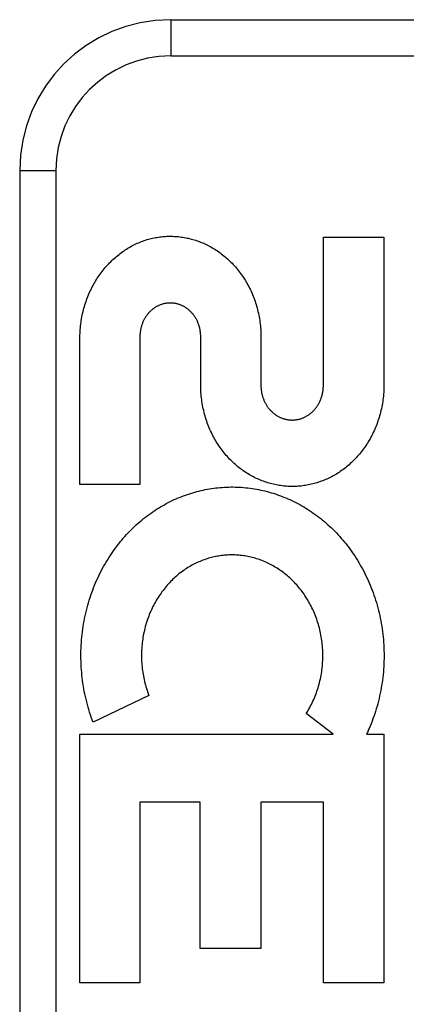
# Model space of a CAD drawing. Header units: inches. Extents: x 0 to 212, y 0 to 138.
# Tile 93 of 256: x 87.433 to 87.753, y 58.849 to 59.665. Entities that reach past the tile are written whole.
import ezdxf

# ---------------------------------------------------------------- set-up
doc = ezdxf.new("R2010")
doc.units = ezdxf.units.IN
doc.header["$LTSCALE"] = 11.6875
doc.header["$MEASUREMENT"] = 0
doc.linetypes.add('HIDDEN', pattern=[0.2, 0.1, -0.1])
doc.layers.add('RIGHTHAND_DOOR_ASSEMBLY', color=7, linetype='CONTINUOUS')

msp = doc.modelspace()

# ---------------------------------------------------------------- linework, layer by layer
at = {"layer": 'RIGHTHAND_DOOR_ASSEMBLY', "color": 8, "linetype": 'HIDDEN'}
for p, q in [((87.55825, 59.66467), (88.62025, 59.66467)), ((87.55825, 59.66467), (87.55825, 59.63467)), ((87.55825, 59.63467), (88.65025, 59.63467)), ((87.43325, 59.53967), (87.46325, 59.53967)), ((87.43325, 59.53967), (87.43325, 58.78967)), ((87.46325, 59.53967), (87.46325, 58.78967)), ((87.68462, 59.48444), (87.73477, 59.48444)), ((87.68462, 59.36147), (87.68462, 59.48444)), ((87.73477, 59.48444), (87.73477, 59.36216)), ((87.48312, 59.27964), (87.48312, 59.40192)), ((87.53275, 59.40192), (87.53275, 59.27964)), ((87.58311, 59.36216), (87.58311, 59.40192)), ((87.63294, 59.40192), (87.63294, 59.36174)), ((87.53275, 59.27964), (87.48312, 59.27964)), ((87.54016, 59.10503), (87.49402, 59.08281)), ((87.69267, 59.07273), (87.67048, 59.08998)), ((87.48312, 59.07273), (87.69267, 59.07273)), ((87.48312, 58.86688), (87.48312, 59.07273)), ((87.72031, 59.07273), (87.73477, 59.07273)), ((87.73477, 59.07273), (87.73477, 58.86688)), ((87.58271, 59.01666), (87.53275, 59.01666)), ((87.53275, 59.01666), (87.53275, 58.86688)), ((87.58271, 58.89534), (87.58271, 59.01666)), ((87.68462, 59.01666), (87.63287, 59.01666)), ((87.63287, 59.01666), (87.63287, 58.89534)), ((87.68462, 58.86688), (87.68462, 59.01666)), ((87.63287, 58.89534), (87.58271, 58.89534)), ((87.53275, 58.86688), (87.48312, 58.86688)), ((87.73477, 58.86688), (87.68462, 58.86688))]:
    msp.add_line(p, q, dxfattribs=at)
for points in [[(87.50857, 59.46418), (87.50952, 59.46511), (87.51048, 59.46602), (87.51145, 59.46692), (87.51244, 59.46779), (87.51344, 59.46864), (87.51445, 59.46948), (87.51547, 59.47029), (87.5165, 59.47108), (87.51754, 59.47185), (87.51858, 59.4726), (87.51963, 59.47333), (87.52069, 59.47403), (87.52176, 59.47472), (87.52283, 59.47538), (87.52392, 59.47602), (87.52501, 59.47664), (87.52611, 59.47724), (87.52722, 59.47783), (87.52833, 59.47839), (87.52946, 59.47893), (87.53059, 59.47945), (87.53173, 59.47994), (87.53287, 59.48042), (87.53401, 59.48088), (87.53516, 59.48131), (87.53631, 59.48172), (87.53746, 59.48211), (87.53861, 59.48248)], [(87.53861, 59.48248), (87.53977, 59.48281), (87.54093, 59.48312), (87.5421, 59.48342), (87.54328, 59.48369), (87.54446, 59.48394), (87.54565, 59.48417), (87.54683, 59.48438), (87.54803, 59.48457), (87.54922, 59.48474), (87.55041, 59.48488), (87.5516, 59.485), (87.55279, 59.48511), (87.55399, 59.48519), (87.55517, 59.48525), (87.55637, 59.48528), (87.55756, 59.4853), (87.55875, 59.4853), (87.55995, 59.48527), (87.56115, 59.48522), (87.56235, 59.48515), (87.56355, 59.48506), (87.56474, 59.48495), (87.56594, 59.48482), (87.56714, 59.48466), (87.56833, 59.48449), (87.56952, 59.48429), (87.5707, 59.48407), (87.57188, 59.48383), (87.57307, 59.48357), (87.57425, 59.48329), (87.57543, 59.48298), (87.57661, 59.48265), (87.57778, 59.48231), (87.57895, 59.48194), (87.58012, 59.48154), (87.58129, 59.48113), (87.58244, 59.48069), (87.5836, 59.48024), (87.58474, 59.47976), (87.58588, 59.47926), (87.58701, 59.47875), (87.58814, 59.4782), (87.58926, 59.47764), (87.59038, 59.47706), (87.59149, 59.47645), (87.5926, 59.47582), (87.5937, 59.47517), (87.59479, 59.4745), (87.59587, 59.4738), (87.59695, 59.47309), (87.59802, 59.47235), (87.59908, 59.47159), (87.60012, 59.47081), (87.60116, 59.47001), (87.60219, 59.46919), (87.6032, 59.46835), (87.60421, 59.46749), (87.6052, 59.46661), (87.60619, 59.46571), (87.60716, 59.46478), (87.60812, 59.46384), (87.60907, 59.46287), (87.61001, 59.46189), (87.61093, 59.46088), (87.61183, 59.45986), (87.61273, 59.45882), (87.6136, 59.45776), (87.61447, 59.45668), (87.61531, 59.45558), (87.61614, 59.45447), (87.61696, 59.45333), (87.61776, 59.45218), (87.61854, 59.45101), (87.61931, 59.44982), (87.62006, 59.44861), (87.62079, 59.44739), (87.62151, 59.44615), (87.6222, 59.44489), (87.62288, 59.44362), (87.62353, 59.44234), (87.62417, 59.44104), (87.62478, 59.43973), (87.62537, 59.43841), (87.62595, 59.43707), (87.6265, 59.43571), (87.62704, 59.43435), (87.62755, 59.43296), (87.62804, 59.43157), (87.62851, 59.43017), (87.62895, 59.42875), (87.62938, 59.42733), (87.62978, 59.42589), (87.63015, 59.42445), (87.63051, 59.423), (87.63084, 59.42154), (87.63114, 59.42006), (87.63143, 59.41858), (87.63169, 59.41709), (87.63192, 59.4156), (87.63214, 59.41409), (87.63232, 59.41258), (87.63249, 59.41106), (87.63262, 59.40954), (87.63274, 59.40802), (87.63282, 59.4065), (87.63289, 59.40497), (87.63292, 59.40345), (87.63294, 59.40192)], [(87.48312, 59.40192), (87.48315, 59.40344), (87.4832, 59.40496), (87.48328, 59.40648), (87.48338, 59.408), (87.4835, 59.40951), (87.48365, 59.41102), (87.48383, 59.41253), (87.48402, 59.41403), (87.48424, 59.41552), (87.48449, 59.417), (87.48475, 59.41848), (87.48504, 59.41995), (87.48536, 59.42141), (87.48569, 59.42286), (87.48605, 59.4243), (87.48643, 59.42574), (87.48683, 59.42716), (87.48725, 59.42857), (87.4877, 59.42998), (87.48816, 59.43137), (87.48865, 59.43275), (87.48916, 59.43411), (87.48969, 59.43547), (87.49024, 59.43681), (87.4908, 59.43813), (87.49139, 59.43945), (87.492, 59.44075), (87.49262, 59.44203), (87.49327, 59.4433), (87.49393, 59.44455), (87.49461, 59.44579), (87.49531, 59.44701), (87.49602, 59.44822), (87.49675, 59.4494), (87.4975, 59.45057), (87.49826, 59.45173), (87.49904, 59.45286), (87.49984, 59.45398), (87.50065, 59.45509), (87.50147, 59.45617), (87.50231, 59.45724), (87.50317, 59.45829), (87.50404, 59.45932), (87.50492, 59.46033), (87.50582, 59.46133), (87.50672, 59.4623), (87.50764, 59.46325), (87.50857, 59.46418)], [(87.58311, 59.40192), (87.5831, 59.4026), (87.58308, 59.40328), (87.58305, 59.40396), (87.583, 59.40463), (87.58293, 59.40531), (87.58285, 59.40598), (87.58276, 59.40665), (87.58265, 59.40732), (87.58253, 59.40798), (87.58239, 59.40864), (87.58224, 59.40929), (87.58208, 59.40994), (87.5819, 59.41058), (87.58171, 59.41121), (87.58151, 59.41183), (87.5813, 59.41244), (87.58107, 59.41305), (87.58083, 59.41365), (87.58059, 59.41424), (87.58032, 59.41482), (87.58005, 59.4154), (87.57977, 59.41596), (87.57947, 59.41652), (87.57916, 59.41707), (87.57885, 59.41761), (87.57852, 59.41814), (87.57818, 59.41866), (87.57784, 59.41917), (87.57748, 59.41967), (87.57711, 59.42015), (87.57674, 59.42063), (87.57636, 59.42109), (87.57597, 59.42155), (87.57558, 59.42199), (87.57517, 59.42242), (87.57476, 59.42284), (87.57434, 59.42325), (87.57391, 59.42365), (87.57347, 59.42403), (87.57303, 59.42441), (87.57258, 59.42478), (87.57212, 59.42513), (87.57166, 59.42547), (87.57119, 59.4258), (87.57071, 59.42612), (87.57024, 59.42642), (87.56976, 59.42671), (87.56927, 59.42699), (87.56878, 59.42726), (87.56829, 59.42751), (87.5678, 59.42775), (87.5673, 59.42798), (87.56681, 59.42819), (87.5663, 59.4284), (87.56579, 59.42859), (87.56528, 59.42877), (87.56476, 59.42893), (87.56424, 59.42909), (87.56372, 59.42923), (87.56319, 59.42937), (87.56267, 59.42948), (87.56214, 59.42959), (87.5616, 59.42968), (87.56107, 59.42977), (87.56054, 59.42983), (87.56001, 59.42989), (87.55948, 59.42993), (87.55895, 59.42996), (87.55843, 59.42998), (87.5579, 59.42999), (87.55738, 59.42998), (87.55685, 59.42997), (87.55632, 59.42993), (87.55579, 59.42989), (87.55526, 59.42984), (87.55473, 59.42977), (87.5542, 59.42969), (87.55367, 59.42959), (87.55314, 59.42949), (87.55261, 59.42937), (87.55209, 59.42924), (87.55156, 59.42909), (87.55105, 59.42894), (87.55053, 59.42877), (87.55002, 59.42859), (87.54951, 59.4284), (87.54901, 59.4282), (87.54852, 59.42799), (87.54802, 59.42776), (87.54753, 59.42752), (87.54704, 59.42727), (87.54656, 59.42701), (87.54607, 59.42673), (87.54559, 59.42644), (87.54512, 59.42614), (87.54465, 59.42582), (87.54418, 59.42549), (87.54372, 59.42515), (87.54326, 59.4248), (87.54282, 59.42444), (87.54237, 59.42406), (87.54194, 59.42367), (87.54151, 59.42328), (87.54109, 59.42287), (87.54068, 59.42245), (87.54028, 59.42202), (87.53988, 59.42158), (87.53949, 59.42113), (87.53911, 59.42067), (87.53874, 59.42019), (87.53838, 59.41971), (87.53802, 59.41921), (87.53768, 59.4187), (87.53734, 59.41818), (87.53702, 59.41765), (87.5367, 59.41711), (87.53639, 59.41656), (87.5361, 59.41601), (87.53581, 59.41544), (87.53554, 59.41486), (87.53528, 59.41428), (87.53503, 59.41369), (87.53479, 59.41309), (87.53457, 59.41248), (87.53435, 59.41187), (87.53415, 59.41124), (87.53396, 59.41061), (87.53379, 59.40997), (87.53362, 59.40932), (87.53347, 59.40867), (87.53334, 59.40801), (87.53321, 59.40735), (87.53311, 59.40668), (87.53301, 59.406), (87.53293, 59.40533), (87.53287, 59.40465), (87.53281, 59.40397), (87.53278, 59.40329), (87.53276, 59.4026), (87.53275, 59.40192)], [(87.73477, 59.36216), (87.73475, 59.36062), (87.73472, 59.35909), (87.73465, 59.35755), (87.73457, 59.35601), (87.73445, 59.35448), (87.73431, 59.35295), (87.73415, 59.35143), (87.73396, 59.34991), (87.73375, 59.3484), (87.73351, 59.34689), (87.73325, 59.34539), (87.73297, 59.3439), (87.73266, 59.34242), (87.73233, 59.34094), (87.73197, 59.33948), (87.73159, 59.33802), (87.73119, 59.33657), (87.73076, 59.33513), (87.73032, 59.33371), (87.72985, 59.33229), (87.72935, 59.33089), (87.72884, 59.3295), (87.7283, 59.32812), (87.72775, 59.32675), (87.72717, 59.3254), (87.72657, 59.32406), (87.72595, 59.32273), (87.72531, 59.32142), (87.72465, 59.32013), (87.72397, 59.31885), (87.72328, 59.31758), (87.72256, 59.31633), (87.72183, 59.3151), (87.72108, 59.31389), (87.72031, 59.31269), (87.71952, 59.31151), (87.71872, 59.31035), (87.7179, 59.30921), (87.71706, 59.30808), (87.71621, 59.30697), (87.71534, 59.30588), (87.71446, 59.30481), (87.71357, 59.30376), (87.71266, 59.30273), (87.71173, 59.30172), (87.7108, 59.30073), (87.70985, 59.29976), (87.70888, 59.29881), (87.70791, 59.29788), (87.70692, 59.29696), (87.70592, 59.29607), (87.70491, 59.29521), (87.70389, 59.29436), (87.70286, 59.29353), (87.70182, 59.29273), (87.70078, 59.29194), (87.69972, 59.29118), (87.69866, 59.29044), (87.69758, 59.28972), (87.6965, 59.28903), (87.6954, 59.28835), (87.6943, 59.28769), (87.69319, 59.28706), (87.69208, 59.28644), (87.69095, 59.28585), (87.68982, 59.28528), (87.68869, 59.28473), (87.68755, 59.2842), (87.68641, 59.2837), (87.68525, 59.28322), (87.6841, 59.28275), (87.68293, 59.28231), (87.68176, 59.28189), (87.68059, 59.28149), (87.67941, 59.28112), (87.67823, 59.28076), (87.67704, 59.28043), (87.67585, 59.28012), (87.67466, 59.27983), (87.67347, 59.27956), (87.67227, 59.27931), (87.67107, 59.27908), (87.66987, 59.27888), (87.66867, 59.2787), (87.66746, 59.27854), (87.66624, 59.2784), (87.66503, 59.27828), (87.66382, 59.27818), (87.6626, 59.27811), (87.66139, 59.27805), (87.66018, 59.27802), (87.65896, 59.27801), (87.65775, 59.27802), (87.65654, 59.27805), (87.65532, 59.27811), (87.65411, 59.27818), (87.65289, 59.27828), (87.65168, 59.2784), (87.65047, 59.27854), (87.64926, 59.2787), (87.64805, 59.27889), (87.64684, 59.27909), (87.64564, 59.27932), (87.64444, 59.27956), (87.64325, 59.27983), (87.64205, 59.28012), (87.64086, 59.28044), (87.63967, 59.28077), (87.63848, 59.28113), (87.6373, 59.28151), (87.63612, 59.28191), (87.63494, 59.28233), (87.63377, 59.28277), (87.63261, 59.28324), (87.63146, 59.28373), (87.6303, 59.28423), (87.62916, 59.28476), (87.62802, 59.28531), (87.62688, 59.28589), (87.62576, 59.28648), (87.62463, 59.2871), (87.62352, 59.28773), (87.62241, 59.28839), (87.62132, 59.28907), (87.62023, 59.28977), (87.61915, 59.2905), (87.61808, 59.29124), (87.61702, 59.292), (87.61597, 59.29278), (87.61493, 59.29359), (87.6139, 59.29442), (87.61288, 59.29526), (87.61187, 59.29613), (87.61087, 59.29702), (87.60988, 59.29793), (87.60891, 59.29886), (87.60795, 59.29981), (87.607, 59.30077), (87.60607, 59.30176), (87.60515, 59.30277), (87.60424, 59.30379), (87.60335, 59.30484), (87.60247, 59.3059), (87.60161, 59.30699), (87.60076, 59.30809), (87.59993, 59.30921), (87.59911, 59.31035), (87.59831, 59.31151), (87.59753, 59.31268), (87.59677, 59.31387), (87.59602, 59.31508), (87.59529, 59.3163), (87.59458, 59.31755), (87.59388, 59.31881), (87.59321, 59.32008), (87.59255, 59.32137), (87.59192, 59.32268), (87.5913, 59.324), (87.5907, 59.32534), (87.59013, 59.32669), (87.58957, 59.32805), (87.58904, 59.32942), (87.58852, 59.33081), (87.58803, 59.33221), (87.58756, 59.33363), (87.58712, 59.33505), (87.58669, 59.33649), (87.58629, 59.33794), (87.58591, 59.3394), (87.58555, 59.34086), (87.58522, 59.34234), (87.58491, 59.34382), (87.58463, 59.34532), (87.58437, 59.34682), (87.58413, 59.34833), (87.58392, 59.34985), (87.58373, 59.35137), (87.58357, 59.3529), (87.58343, 59.35444), (87.58331, 59.35598), (87.58323, 59.35752), (87.58316, 59.35907), (87.58312, 59.36061), (87.58311, 59.36216)], [(87.63294, 59.36174), (87.63294, 59.36105), (87.63297, 59.36037), (87.633, 59.35968), (87.63305, 59.359), (87.63312, 59.35832), (87.6332, 59.35764), (87.63329, 59.35696), (87.6334, 59.35629), (87.63352, 59.35562), (87.63366, 59.35495), (87.63381, 59.35429), (87.63397, 59.35364), (87.63415, 59.353), (87.63434, 59.35236), (87.63454, 59.35173), (87.63476, 59.35111), (87.63498, 59.35049), (87.63522, 59.34989), (87.63547, 59.34929), (87.63573, 59.3487), (87.63601, 59.34812), (87.63629, 59.34754), (87.63659, 59.34698), (87.6369, 59.34642), (87.63721, 59.34587), (87.63754, 59.34534), (87.63788, 59.34481), (87.63823, 59.34429), (87.63859, 59.34378), (87.63895, 59.34329), (87.63933, 59.3428), (87.63971, 59.34233), (87.6401, 59.34187), (87.6405, 59.34142), (87.64091, 59.34098), (87.64133, 59.34055), (87.64175, 59.34013), (87.64218, 59.33973), (87.64262, 59.33933), (87.64307, 59.33894), (87.64352, 59.33857), (87.64398, 59.33821), (87.64445, 59.33786), (87.64492, 59.33752), (87.6454, 59.33719), (87.64589, 59.33688), (87.64637, 59.33657), (87.64686, 59.33629), (87.64736, 59.33601), (87.64786, 59.33575), (87.64836, 59.3355), (87.64886, 59.33526), (87.64936, 59.33504), (87.64987, 59.33482), (87.65039, 59.33462), (87.6509, 59.33444), (87.65143, 59.33426), (87.65195, 59.33409), (87.65249, 59.33394), (87.65302, 59.3338), (87.65356, 59.33367), (87.65409, 59.33356), (87.65464, 59.33345), (87.65518, 59.33336), (87.65572, 59.33329), (87.65626, 59.33322), (87.6568, 59.33317), (87.65734, 59.33313), (87.65788, 59.3331), (87.65842, 59.33309), (87.65895, 59.33308), (87.65949, 59.33309), (87.66003, 59.33312), (87.66056, 59.33315), (87.6611, 59.3332), (87.66164, 59.33326), (87.66219, 59.33333), (87.66273, 59.33342), (87.66327, 59.33352), (87.66381, 59.33363), (87.66434, 59.33375), (87.66488, 59.33389), (87.66541, 59.33403), (87.66594, 59.33419), (87.66647, 59.33437), (87.66699, 59.33455), (87.6675, 59.33475), (87.66802, 59.33496), (87.66852, 59.33518), (87.66903, 59.33541), (87.66953, 59.33565), (87.67002, 59.33591), (87.67052, 59.33618), (87.67101, 59.33646), (87.6715, 59.33676), (87.67198, 59.33707), (87.67246, 59.33739), (87.67293, 59.33772), (87.6734, 59.33807), (87.67387, 59.33843), (87.67432, 59.3388), (87.67477, 59.33918), (87.67522, 59.33957), (87.67565, 59.33998), (87.67608, 59.34039), (87.6765, 59.34081), (87.67691, 59.34125), (87.67731, 59.34169), (87.6777, 59.34215), (87.67809, 59.34262), (87.67847, 59.3431), (87.67884, 59.34359), (87.6792, 59.34409), (87.67955, 59.34461), (87.67989, 59.34513), (87.68023, 59.34566), (87.68055, 59.34621), (87.68086, 59.34676), (87.68116, 59.34732), (87.68145, 59.34789), (87.68173, 59.34847), (87.682, 59.34906), (87.68225, 59.34966), (87.68249, 59.35026), (87.68272, 59.35087), (87.68294, 59.35149), (87.68315, 59.35211), (87.68334, 59.35275), (87.68352, 59.35339), (87.68369, 59.35404), (87.68384, 59.35469), (87.68399, 59.35536), (87.68411, 59.35602), (87.68423, 59.3567), (87.68433, 59.35737), (87.68441, 59.35805), (87.68448, 59.35873), (87.68454, 59.35942), (87.68458, 59.3601), (87.68461, 59.36079), (87.68462, 59.36147)], [(87.49402, 59.08281), (87.49326, 59.08485), (87.49252, 59.08691), (87.49181, 59.08899), (87.49113, 59.09109), (87.49048, 59.0932), (87.48986, 59.09533), (87.48926, 59.09747), (87.4887, 59.09962), (87.48817, 59.10178), (87.48766, 59.10396), (87.48719, 59.10615), (87.48675, 59.10834), (87.48634, 59.11054), (87.48596, 59.11275), (87.48562, 59.11497), (87.4853, 59.11719), (87.48502, 59.11943), (87.48477, 59.12166), (87.48455, 59.12391), (87.48437, 59.12616), (87.48421, 59.12841), (87.48409, 59.13066), (87.484, 59.13292), (87.48395, 59.13518), (87.48392, 59.13744), (87.48393, 59.1397), (87.48397, 59.14196), (87.48405, 59.14422), (87.48415, 59.14648), (87.48429, 59.14874), (87.48447, 59.15099), (87.48467, 59.15324), (87.48491, 59.15548), (87.48517, 59.15772), (87.48547, 59.15995), (87.48581, 59.16217), (87.48617, 59.16439), (87.48657, 59.1666), (87.48699, 59.1688), (87.48745, 59.17098), (87.48794, 59.17316), (87.48846, 59.17533), (87.489, 59.17748), (87.48958, 59.17962), (87.49019, 59.18175), (87.49083, 59.18387), (87.4915, 59.18597), (87.49219, 59.18805), (87.49292, 59.19012), (87.49367, 59.19217), (87.49445, 59.19421), (87.49526, 59.19623), (87.49609, 59.19823), (87.49695, 59.20021), (87.49784, 59.20217), (87.49875, 59.20411), (87.49969, 59.20603), (87.50065, 59.20794), (87.50163, 59.20982), (87.50264, 59.21167), (87.50367, 59.21351), (87.50473, 59.21532), (87.50581, 59.21711), (87.50691, 59.21887), (87.50802, 59.22061), (87.50917, 59.22233), (87.51033, 59.22402), (87.51151, 59.22568), (87.51271, 59.22733), (87.51393, 59.22895), (87.51518, 59.23055), (87.51644, 59.23212), (87.51772, 59.23367), (87.51902, 59.23519), (87.52034, 59.23669), (87.52167, 59.23816), (87.52302, 59.23961), (87.52438, 59.24103), (87.52576, 59.24242), (87.52716, 59.24378), (87.52857, 59.24512), (87.53, 59.24643), (87.53144, 59.24772), (87.5329, 59.24898), (87.53438, 59.25022), (87.53586, 59.25143), (87.53737, 59.25262), (87.53888, 59.25377), (87.54041, 59.2549), (87.54194, 59.25601), (87.54349, 59.25708), (87.54505, 59.25813), (87.54662, 59.25914), (87.5482, 59.26014), (87.54979, 59.2611), (87.55139, 59.26204), (87.553, 59.26295), (87.55463, 59.26384), (87.55626, 59.26469), (87.55791, 59.26553), (87.55956, 59.26633), (87.56122, 59.26711), (87.56289, 59.26785), (87.56456, 59.26857), (87.56624, 59.26927), (87.56792, 59.26993), (87.56961, 59.27056), (87.57131, 59.27117), (87.57301, 59.27175), (87.57473, 59.27231), (87.57645, 59.27284), (87.57817, 59.27334), (87.5799, 59.27381), (87.58164, 59.27425), (87.58338, 59.27467), (87.58512, 59.27506), (87.58687, 59.27542), (87.58862, 59.27575), (87.59037, 59.27606), (87.59212, 59.27634), (87.59387, 59.27659), (87.59563, 59.27681), (87.59739, 59.277), (87.59916, 59.27717), (87.60093, 59.27731), (87.6027, 59.27743), (87.60447, 59.27751), (87.60625, 59.27757), (87.60802, 59.2776), (87.6098, 59.2776), (87.61157, 59.27757), (87.61334, 59.27752), (87.61511, 59.27744), (87.61687, 59.27733), (87.61864, 59.27719), (87.62041, 59.27703), (87.62218, 59.27683), (87.62394, 59.27661), (87.62571, 59.27636), (87.62748, 59.27609), (87.62924, 59.27578), (87.631, 59.27545), (87.63276, 59.27509), (87.63451, 59.2747), (87.63625, 59.27429), (87.63799, 59.27384), (87.63973, 59.27337), (87.64146, 59.27288), (87.64319, 59.27235), (87.64491, 59.2718), (87.64663, 59.27121), (87.64834, 59.2706), (87.65006, 59.26996), (87.65176, 59.2693), (87.65346, 59.2686), (87.65515, 59.26788), (87.65683, 59.26713), (87.65851, 59.26635), (87.66017, 59.26554), (87.66183, 59.26471), (87.66348, 59.26385), (87.66511, 59.26297), (87.66674, 59.26205), (87.66836, 59.26111), (87.66998, 59.26014), (87.67158, 59.25914), (87.67317, 59.25811), (87.67475, 59.25706), (87.67632, 59.25597), (87.67787, 59.25487), (87.67941, 59.25373), (87.68094, 59.25257), (87.68246, 59.25138), (87.68396, 59.25017), (87.68544, 59.24893), (87.68691, 59.24767), (87.68837, 59.24637), (87.68982, 59.24505), (87.69125, 59.2437), (87.69267, 59.24233), (87.69407, 59.24093), (87.69545, 59.2395), (87.69682, 59.23805), (87.69816, 59.23657), (87.69949, 59.23507), (87.7008, 59.23354), (87.70209, 59.23199), (87.70337, 59.23042), (87.70462, 59.22883), (87.70585, 59.22721), (87.70706, 59.22556), (87.70825, 59.22389), (87.70943, 59.2222), (87.71058, 59.22048), (87.71171, 59.21874), (87.71281, 59.21698), (87.7139, 59.21519), (87.71495, 59.21339), (87.71599, 59.21157)], [(87.67048, 59.08998), (87.67124, 59.09119), (87.67198, 59.09243), (87.6727, 59.09368), (87.6734, 59.09495), (87.67409, 59.09623), (87.67475, 59.09753), (87.6754, 59.09885), (87.67603, 59.10019), (87.67663, 59.10153), (87.67722, 59.1029), (87.67778, 59.10427), (87.67832, 59.10565), (87.67884, 59.10705), (87.67933, 59.10846), (87.6798, 59.10987), (87.68025, 59.1113), (87.68067, 59.11273), (87.68108, 59.11418), (87.68146, 59.11563), (87.68181, 59.1171), (87.68214, 59.11857), (87.68245, 59.12005), (87.68273, 59.12154), (87.68299, 59.12303), (87.68322, 59.12453), (87.68343, 59.12604), (87.68362, 59.12755), (87.68378, 59.12906), (87.68391, 59.13058), (87.68402, 59.1321), (87.6841, 59.13363), (87.68416, 59.13515), (87.6842, 59.13668), (87.6842, 59.13821), (87.68419, 59.13974), (87.68414, 59.14127), (87.68407, 59.1428), (87.68398, 59.14432), (87.68386, 59.14585), (87.68372, 59.14737), (87.68355, 59.14889), (87.68335, 59.1504), (87.68314, 59.15191), (87.68289, 59.15341), (87.68262, 59.15491), (87.68233, 59.15639), (87.68201, 59.15788), (87.68167, 59.15935), (87.68131, 59.16082), (87.68092, 59.16228), (87.6805, 59.16373), (87.68007, 59.16517), (87.67961, 59.1666), (87.67913, 59.16802), (87.67862, 59.16943), (87.6781, 59.17082), (87.67755, 59.1722), (87.67698, 59.17357), (87.67639, 59.17492), (87.67578, 59.17626), (87.67514, 59.17759), (87.67449, 59.1789), (87.67382, 59.1802), (87.67313, 59.18148), (87.67242, 59.18274), (87.67169, 59.18398), (87.67094, 59.18521), (87.67018, 59.18642), (87.6694, 59.18761), (87.6686, 59.18878), (87.66779, 59.18994), (87.66696, 59.19107), (87.66612, 59.19218), (87.66526, 59.19327), (87.66439, 59.19435), (87.6635, 59.1954), (87.6626, 59.19644), (87.66168, 59.19746), (87.66074, 59.19846), (87.6598, 59.19944), (87.65884, 59.20039), (87.65787, 59.20133), (87.65688, 59.20225), (87.65589, 59.20315), (87.65488, 59.20402), (87.65386, 59.20487), (87.65284, 59.20571), (87.6518, 59.20651), (87.65076, 59.2073), (87.6497, 59.20807), (87.64863, 59.20882), (87.64756, 59.20954), (87.64647, 59.21025), (87.64538, 59.21093), (87.64427, 59.21159), (87.64316, 59.21224), (87.64204, 59.21286), (87.64091, 59.21346), (87.63977, 59.21403), (87.63863, 59.21459), (87.63749, 59.21512), (87.63634, 59.21563), (87.63519, 59.21611), (87.63403, 59.21658), (87.63286, 59.21702), (87.63169, 59.21744), (87.63052, 59.21785), (87.62934, 59.21822), (87.62815, 59.21858), (87.62696, 59.21892), (87.62576, 59.21923), (87.62456, 59.21953), (87.62336, 59.2198), (87.62215, 59.22005), (87.62095, 59.22027), (87.61974, 59.22048), (87.61853, 59.22066), (87.61733, 59.22082), (87.61612, 59.22096), (87.61492, 59.22108), (87.61371, 59.22117), (87.61249, 59.22124), (87.61128, 59.2213), (87.61006, 59.22133), (87.60884, 59.22133), (87.60762, 59.22132), (87.6064, 59.22128), (87.60519, 59.22123), (87.60397, 59.22115), (87.60276, 59.22105), (87.60155, 59.22092), (87.60034, 59.22078), (87.59914, 59.22062), (87.59794, 59.22043), (87.59674, 59.22022), (87.59555, 59.21999), (87.59435, 59.21974), (87.59316, 59.21946), (87.59197, 59.21917), (87.59078, 59.21885), (87.58959, 59.21851), (87.58841, 59.21814), (87.58723, 59.21776), (87.58606, 59.21735), (87.58489, 59.21693), (87.58373, 59.21648), (87.58258, 59.21601), (87.58144, 59.21552), (87.5803, 59.21501), (87.57917, 59.21448), (87.57804, 59.21392), (87.57692, 59.21334), (87.5758, 59.21274), (87.5747, 59.21212), (87.57359, 59.21148), (87.5725, 59.21081), (87.57141, 59.21013), (87.57033, 59.20942), (87.56926, 59.20869), (87.5682, 59.20793), (87.56715, 59.20716), (87.56611, 59.20637), (87.56508, 59.20556), (87.56406, 59.20473), (87.56306, 59.20387), (87.56206, 59.203), (87.56108, 59.2021), (87.5601, 59.20118), (87.55914, 59.20024), (87.55818, 59.19928), (87.55724, 59.19829), (87.55631, 59.19729), (87.5554, 59.19626), (87.5545, 59.19522), (87.55361, 59.19415), (87.55274, 59.19307), (87.55188, 59.19197), (87.55104, 59.19084), (87.55022, 59.1897), (87.54941, 59.18854), (87.54862, 59.18737), (87.54784, 59.18617), (87.54708, 59.18495), (87.54634, 59.18372), (87.54562, 59.18247), (87.54492, 59.18121), (87.54423, 59.17992), (87.54357, 59.17863), (87.54292, 59.17731), (87.5423, 59.17598), (87.5417, 59.17464), (87.54111, 59.17328), (87.54055, 59.17192), (87.54001, 59.17053), (87.53949, 59.16914), (87.539, 59.16773), (87.53852, 59.16631), (87.53807, 59.16488), (87.53764, 59.16344)], [(87.71599, 59.21157), (87.717, 59.20972), (87.71799, 59.20785), (87.71895, 59.20597), (87.71989, 59.20406), (87.72081, 59.20212), (87.7217, 59.20017), (87.72257, 59.1982), (87.7234, 59.1962), (87.72422, 59.19419), (87.725, 59.19217), (87.72576, 59.19012), (87.72649, 59.18806), (87.72719, 59.18599), (87.72786, 59.18391), (87.7285, 59.18181)], [(87.7285, 59.18181), (87.72911, 59.1797), (87.72969, 59.17757), (87.73025, 59.17542), (87.73077, 59.17327), (87.73127, 59.1711), (87.73173, 59.16892), (87.73216, 59.16673), (87.73256, 59.16454), (87.73293, 59.16233), (87.73326, 59.16012), (87.73357, 59.15791), (87.73384, 59.15569), (87.73408, 59.15346), (87.73429, 59.15123), (87.73447, 59.149), (87.73461, 59.14676), (87.73472, 59.14452), (87.7348, 59.14228), (87.73485, 59.14004), (87.73486, 59.1378), (87.73484, 59.13555), (87.73479, 59.13331), (87.73471, 59.13107), (87.73459, 59.12883), (87.73445, 59.12659), (87.73427, 59.12436), (87.73405, 59.12213), (87.73381, 59.11991), (87.73353, 59.11769), (87.73322, 59.11548), (87.73288, 59.11328), (87.73251, 59.11108), (87.73211, 59.1089), (87.73168, 59.10672), (87.73121, 59.10455), (87.73072, 59.10239), (87.73019, 59.10025), (87.72963, 59.09811), (87.72905, 59.09598), (87.72843, 59.09387), (87.72778, 59.09176), (87.72711, 59.08968), (87.7264, 59.0876), (87.72567, 59.08554), (87.72491, 59.0835), (87.72412, 59.08147), (87.7233, 59.07947), (87.72246, 59.07748)], [(87.53764, 59.16344), (87.53724, 59.16198), (87.53686, 59.16052), (87.5365, 59.15905), (87.53616, 59.15757), (87.53585, 59.15608), (87.53557, 59.15458), (87.53531, 59.15308), (87.53507, 59.15157), (87.53486, 59.15006), (87.53467, 59.14854), (87.53451, 59.14702), (87.53437, 59.1455), (87.53426, 59.14397), (87.53417, 59.14244), (87.53411, 59.1409), (87.53408, 59.13937), (87.53407, 59.13783), (87.53408, 59.13629), (87.53413, 59.13476), (87.53419, 59.13322), (87.53428, 59.13169), (87.5344, 59.13016), (87.53454, 59.12863), (87.53471, 59.12711), (87.53491, 59.12559), (87.53512, 59.12407), (87.53537, 59.12256), (87.53563, 59.12105), (87.53593, 59.11955), (87.53625, 59.11805), (87.53659, 59.11656), (87.53695, 59.11508), (87.53734, 59.11361), (87.53776, 59.11215), (87.53819, 59.1107), (87.53865, 59.10926), (87.53913, 59.10784), (87.53964, 59.10643), (87.54016, 59.10503)], [(87.72246, 59.07748), (87.72211, 59.07668), (87.72176, 59.07588), (87.7214, 59.07509), (87.72104, 59.0743), (87.72067, 59.07351), (87.72031, 59.07273)]]:
    msp.add_lwpolyline(points, dxfattribs=at)
for radius in [0.125, 0.095]:
    msp.add_arc((87.55825, 59.53967), radius, 90, 180, dxfattribs=at)

doc.saveas('drawing.dxf')
